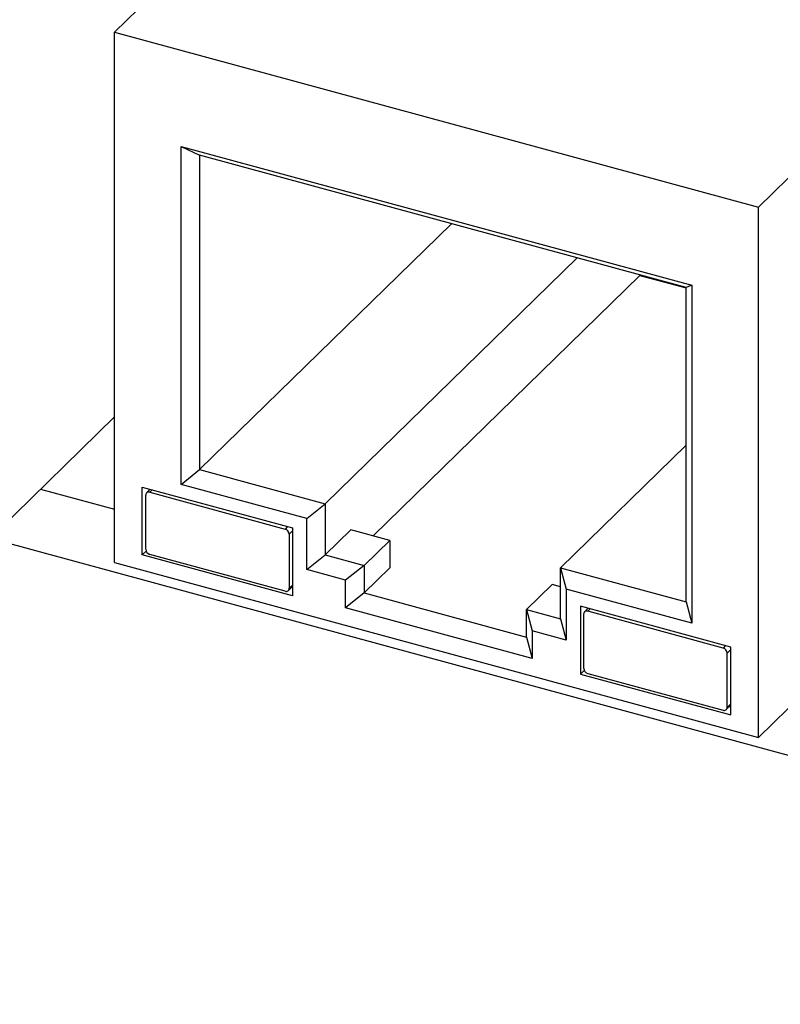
# Model space of a CAD drawing. Header units: millimetres. Extents: x 1628 to 1925, y 2096 to 2516.
# Tile 5 of 40: x 1717 to 1734, y 2119 to 2140. Entities that reach past the tile are written whole.
import ezdxf

# ---------------------------------------------------------------- set-up
doc = ezdxf.new("R2010")
doc.units = ezdxf.units.MM

msp = doc.modelspace()

# ---------------------------------------------------------------- linework, layer by layer
at = {"color": 7, "linetype": 'Continuous', "lineweight": 25}
for p, q in [((1723.264, 2143.92), (1719.174, 2139.929)), ((1664.005, 2143.144), (1773.645, 2113.346)), ((1733.219, 2136.112), (1737.308, 2140.103)), ((1719.174, 2139.929), (1733.219, 2136.112)), ((1719.174, 2128.357), (1719.174, 2139.929)), ((1720.625, 2137.434), (1731.768, 2134.406)), ((1720.625, 2130.063), (1720.625, 2137.434)), ((1720.625, 2137.434), (1721.03, 2137.242)), ((1731.643, 2134.357), (1721.03, 2137.242)), ((1721.03, 2137.242), (1721.03, 2130.385)), ((1733.219, 2124.54), (1733.219, 2136.112)), ((1726.525, 2135.748), (1721.03, 2130.385)), ((1729.267, 2135.003), (1723.772, 2129.639)), ((1730.632, 2134.621), (1724.813, 2128.941)), ((1730.632, 2134.632), (1730.632, 2134.621)), ((1730.632, 2134.621), (1731.643, 2134.346)), ((1731.768, 2134.406), (1731.643, 2134.357)), ((1731.643, 2127.5), (1731.643, 2134.357)), ((1731.768, 2134.406), (1731.768, 2127.034)), ((1716.627, 2129.049), (1719.174, 2131.535)), ((1731.643, 2130.921), (1728.901, 2128.245)), ((1720.625, 2130.063), (1721.03, 2130.385)), ((1721.03, 2130.385), (1723.772, 2129.639)), ((1717.56, 2129.96), (1719.174, 2129.522)), ((1719.777, 2130.004), (1723.054, 2129.113)), ((1719.777, 2128.524), (1719.777, 2130.004)), ((1719.953, 2129.956), (1719.873, 2129.877)), ((1723.366, 2129.318), (1720.625, 2130.063)), ((1719.854, 2128.646), (1719.854, 2129.83)), ((1719.943, 2129.892), (1722.896, 2129.089)), ((1723.366, 2129.318), (1723.772, 2129.639)), ((1723.772, 2129.639), (1723.772, 2128.525)), ((1723.366, 2128.203), (1723.366, 2129.318)), ((1723.054, 2129.113), (1723.054, 2127.633)), ((1723.772, 2128.525), (1724.332, 2129.072)), ((1725.181, 2128.841), (1724.332, 2129.072)), ((1722.985, 2128.979), (1722.985, 2127.795)), ((1725.181, 2128.841), (1724.621, 2128.294)), ((1725.181, 2128.841), (1725.181, 2128.241)), ((1719.863, 2128.607), (1719.777, 2128.524)), ((1723.054, 2127.633), (1719.777, 2128.524)), ((1722.896, 2127.733), (1719.943, 2128.536)), ((1723.366, 2128.203), (1723.772, 2128.525)), ((1723.772, 2128.525), (1724.621, 2128.294)), ((1719.174, 2128.357), (1733.219, 2124.54)), ((1724.621, 2128.294), (1724.215, 2127.973)), ((1724.621, 2128.294), (1724.621, 2127.694)), ((1725.181, 2128.241), (1724.621, 2127.694)), ((1728.901, 2128.245), (1731.643, 2127.5)), ((1728.901, 2128.245), (1729.026, 2127.779)), ((1728.901, 2127.131), (1728.901, 2128.245)), ((1724.215, 2127.973), (1723.366, 2128.203)), ((1722.966, 2127.747), (1723.054, 2127.834)), ((1724.215, 2127.373), (1724.215, 2127.973)), ((1728.718, 2127.879), (1728.158, 2127.333)), ((1728.901, 2127.83), (1728.718, 2127.879)), ((1733.219, 2124.54), (1736.602, 2127.842)), ((1724.621, 2127.694), (1724.215, 2127.373)), ((1724.621, 2127.694), (1728.158, 2126.733)), ((1731.768, 2127.034), (1729.026, 2127.779)), ((1729.026, 2127.779), (1729.026, 2126.665)), ((1728.284, 2126.267), (1724.215, 2127.373)), ((1732.616, 2126.515), (1729.338, 2127.405)), ((1729.338, 2127.405), (1729.338, 2125.925)), ((1729.507, 2127.359), (1729.427, 2127.281)), ((1731.643, 2127.5), (1731.768, 2127.034)), ((1728.158, 2127.333), (1728.284, 2126.867)), ((1728.158, 2127.333), (1728.901, 2127.131)), ((1728.158, 2126.733), (1728.158, 2127.333)), ((1729.408, 2127.233), (1729.408, 2126.049)), ((1732.45, 2126.492), (1729.496, 2127.295)), ((1728.901, 2127.131), (1729.026, 2126.665)), ((1728.158, 2126.733), (1728.284, 2126.267)), ((1728.284, 2126.867), (1728.284, 2126.267)), ((1729.026, 2126.665), (1728.284, 2126.867)), ((1732.616, 2125.035), (1732.616, 2126.515)), ((1732.538, 2125.198), (1732.538, 2126.383)), ((1729.419, 2126.004), (1729.338, 2125.925)), ((1729.338, 2125.925), (1732.616, 2125.035)), ((1729.496, 2125.939), (1732.45, 2125.137)), ((1732.52, 2125.151), (1732.616, 2125.245))]:
    msp.add_line(p, q, dxfattribs=at)
at = {"color": 8, "linetype": 'Continuous', "lineweight": 25}
for p, q in [((1719.997, 2129.944), (1719.943, 2129.892)), ((1722.95, 2129.141), (1722.896, 2129.089)), ((1723.054, 2129.047), (1722.985, 2128.979)), ((1723.054, 2127.863), (1722.985, 2127.795)), ((1729.55, 2127.348), (1729.496, 2127.295)), ((1732.504, 2126.545), (1732.45, 2126.492)), ((1732.616, 2126.458), (1732.538, 2126.383)), ((1732.616, 2125.274), (1732.538, 2125.198))]:
    msp.add_line(p, q, dxfattribs=at)
at = {"color": 7, "linetype": 'Continuous', "lineweight": 25}
for centre, radius, start, end in [((1719.919, 2129.831), 0.065, 68.8623, 180.9223), ((1722.864, 2128.972), 0.121, 3.3916, 74.3338), ((1719.976, 2128.653), 0.121, 183.3916, 254.3338), ((1722.92, 2127.794), 0.065, 248.8623, 0.9223), ((1729.473, 2127.234), 0.065, 68.8623, 180.9223), ((1732.417, 2126.375), 0.121, 3.3916, 74.3338), ((1729.529, 2126.056), 0.121, 183.3916, 254.3338), ((1732.473, 2125.197), 0.065, 248.8623, 0.9223)]:
    msp.add_arc(centre, radius, start, end, dxfattribs=at)

doc.saveas('drawing.dxf')
